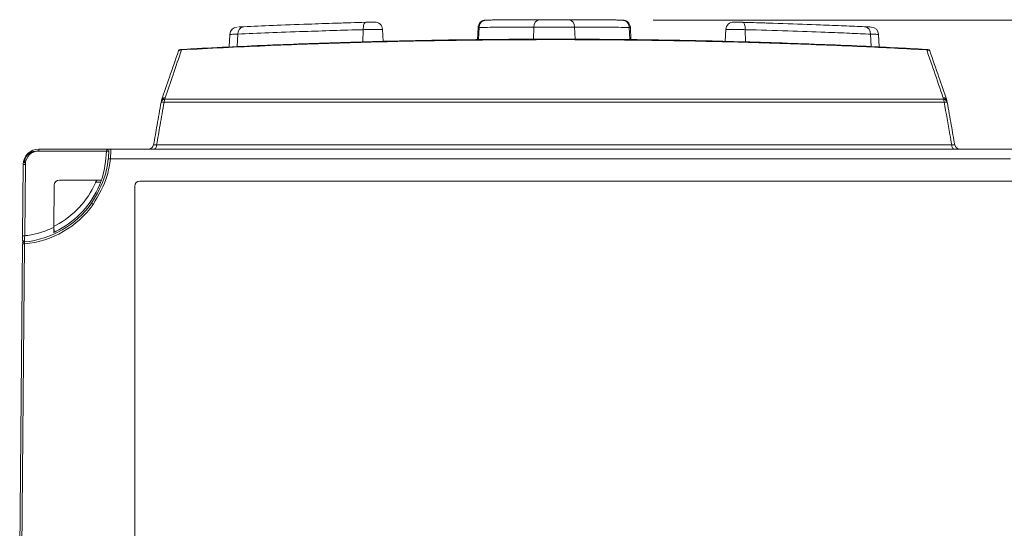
# Model space of a CAD drawing. Header units: millimetres. Extents: x 0 to 1260, y 0 to 891.
# Tile 9 of 89: x 162 to 257, y 306 to 355. Entities that reach past the tile are written whole.
import ezdxf

# ---------------------------------------------------------------- set-up
doc = ezdxf.new("R2010")
doc.units = ezdxf.units.MM
doc.header["$LTSCALE"] = 3
doc.styles.add('SLDTEXTSTYLE1', font='TXT', dxfattribs={"width": 0.75})
doc.dimstyles.new('SLDDIMSTYLE0', dxfattribs={"dimtxt": 7.5, "dimasz": 9, "dimexe": 0, "dimexo": 0.0625, "dimgap": 1.875, "dimtad": 1, "dimdec": 0, "dimrnd": 1e-09, "dimzin": 12, "dimdsep": 46, "dimtxsty": 'SLDTEXTSTYLE1', "dimblk1": 'CLOSED', "dimblk2": 'CLOSED', "dimsah": 1, "dimcen": 0.09, "dimadec": 0, "dimazin": 3, "dimtfac": 1, "dimtofl": 0, "dimtmove": 0, "dimatfit": 3, "dimldrblk": 'CLOSED', "dimfxl": 0, "dimfrac": 2, "dimtolj": 1, "dimtzin": 12, "dimarcsym": 0})

# ---------------------------------------------------------------- blocks, each defined once
blk = doc.blocks.new('_CLOSED')
at = {"color": 0, "linetype": 'ByBlock', "lineweight": -2}
for p, q in [((-1, 0.166667), (0, 0)), ((-1, 0.166667), (-1, -0.166667)), ((0, 0), (-1, -0.166667)), ((0, 0), (-1, 0))]:
    blk.add_line(p, q, dxfattribs=at)
blk = doc.blocks.new('_D_6')
at = {"color": 7, "linetype": 'Continuous', "lineweight": 0}
for p, q in [((222.87, 354.731), (345.456, 354.731)), ((342.456, 354.731), (342.456, 123.288)), ((310.372, 123.288), (345.456, 123.288))]:
    blk.add_line(p, q, dxfattribs=at)
at = {"color": 7, "linetype": 'Continuous', "lineweight": 0, "xscale": 9, "yscale": 9}
for p, rotation in [((342.456, 354.731, 116.272), 89.99999999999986), ((342.456, 123.288, 116.272), 269.9999999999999)]:
    blk.add_blockref('_CLOSED', p, dxfattribs=dict(at, rotation=rotation))
at = {"color": 7, "linetype": 'Continuous', "lineweight": 0, "insert": (332.788, 230.697), "char_height": 7.5, "attachment_point": 1, "rotation": 90, "style": 'SLDTEXTSTYLE1'}
blk.add_mtext('231', dxfattribs=at)

msp = doc.modelspace()

# ---------------------------------------------------------------- linework, layer by layer
at = {"color": 7, "linetype": 'Continuous', "lineweight": 15}
for p, q in [((207.452, 354.738), (207.311, 354.737)), ((192.737, 354.444), (192.661, 354.442)), ((195.105, 354.514), (194.944, 354.509)), ((196.787, 352.669), (196.727, 353.827)), ((205.949, 354.021), (205.887, 352.847)), ((220.718, 352.847), (220.656, 354.021)), ((220.656, 354.021), (220.656, 354.021)), ((229.878, 353.826), (229.818, 352.681)), ((181.973, 353.348), (181.91, 352.133)), ((220.685, 352.847), (220.321, 352.851)), ((244.695, 352.132), (244.632, 353.348)), ((175.707, 347.097), (175.732, 347.237)), ((175.707, 347.097), (250.892, 347.097)), ((250.868, 347.237), (250.892, 347.097)), ((175.37, 346.941), (175.345, 346.8)), ((250.962, 346.8), (175.637, 346.8)), ((251.254, 346.8), (251.229, 346.941)), ((163.537, 342.288), (163.537, 342.099)), ((163.537, 342.288), (170.262, 342.288)), ((170.262, 342.288), (170.478, 342.288)), ((170.478, 342.288), (258.082, 342.288)), ((174.912, 342.702), (251.687, 342.702)), ((170.087, 342.099), (163.537, 342.099)), ((170.087, 342.093), (170.087, 342.099)), ((257.354, 341.341), (170.449, 341.341)), ((161.977, 333.912), (162.037, 340.802)), ((162.237, 340.81), (162.177, 333.92)), ((165.02, 338.793), (164.984, 334.731)), ((169.58, 339.288), (165.52, 339.288)), ((172.8, 338.695), (172.8, 301.746)), ((262.3, 339.194), (173.3, 339.194)), ((164.985, 334.84), (165.006, 334.266)), ((161.692, 301.227), (161.97, 333.131)), ((162.17, 333.14), (161.892, 301.236))]:
    msp.add_line(p, q, dxfattribs=at)
at = {"color": 8, "linetype": 'Continuous', "lineweight": 15}
for p, q in [((194.858, 353.803), (194.836, 352.62)), ((206.049, 354.02), (205.992, 352.848)), ((211.338, 354.051), (211.294, 352.886)), ((215.267, 354.051), (215.312, 352.886)), ((220.556, 354.02), (220.613, 352.848)), ((231.747, 353.803), (231.769, 352.629)), ((182.755, 353.375), (182.704, 352.172)), ((243.85, 353.375), (243.901, 352.171)), ((169.506, 339.099), (169.029, 339.099))]:
    msp.add_line(p, q, dxfattribs=at)
at = {"color": 7, "linetype": 'Continuous', "lineweight": 15, "flags": 128}
for points in [[(195.103, 354.513), (195.054, 354.499), (195.007, 354.458), (194.964, 354.393), (194.927, 354.305), (194.897, 354.198), (194.875, 354.076), (194.862, 353.943), (194.858, 353.803)], [(231.747, 353.803), (231.743, 353.943), (231.73, 354.076), (231.708, 354.198), (231.678, 354.305), (231.641, 354.393), (231.598, 354.458), (231.551, 354.499), (231.502, 354.513)], [(174.71, 342.288), (174.746, 342.296), (174.78, 342.319), (174.813, 342.355), (174.842, 342.405), (174.867, 342.467), (174.888, 342.538), (174.903, 342.617), (174.912, 342.702)], [(251.687, 342.702), (251.696, 342.617), (251.711, 342.538), (251.732, 342.467), (251.757, 342.405), (251.787, 342.355), (251.819, 342.319), (251.854, 342.296), (251.889, 342.288)]]:
    msp.add_lwpolyline(points, dxfattribs=at)
at = {"color": 7, "linetype": 'Continuous', "lineweight": 15}
for centre, radius, start, end in [((206.698, 353.981), 0.75, 90.56811, 176.71711), ((206.698, 353.981), 0.75, 90.57247, 176.85779), ((206.769, 354.012), 0.72, 92.65423, 179.31252), ((213.303, -307.036), 661.8, 89.481249, 90.518751), ((211.995, 354.112), 0.66, 99.90704, 185.24497), ((214.61, 354.112), 0.66, 354.75503, 80.09296), ((219.836, 354.012), 0.72, 0.68748, 87.34577), ((219.908, 353.981), 0.75, 3.0877, 89.42821), ((219.908, 353.981), 0.75, 3.18844, 89.43189), ((182.722, 353.306), 0.75, 92.64915, 176.60154), ((183.428, 353.418), 0.674, 98.68014, 183.68352), ((195.978, 353.787), 0.75, 3.19021, 91.50513), ((230.627, 353.787), 0.75, 88.4973, 177.11293), ((243.177, 353.418), 0.674, 356.31648, 81.31986), ((243.883, 353.306), 0.75, 3.28398, 87.35085), ((213.3, -303.791), 656.68, 90.089418, 90.208178), ((177.218, 351.696), 0.2, 93.15067, 160.93665), ((177.386, 351.847), 0.0605, 106.36731, 168.96832), ((249.214, 351.847), 0.0605, 11.03168, 73.63269), ((249.381, 351.696), 0.2, 19.06335, 86.84933), ((175.731, 346.699), 0.398, 93.39584, 165.23021), ((175.755, 346.839), 0.398, 93.41511, 165.2344), ((175.726, 346.87), 0.367, 89.1573, 156.31926), ((176.475, 346.76), 0.839, 156.33843, 177.23768), ((250.844, 346.839), 0.398, 14.7656, 86.58489), ((250.873, 346.87), 0.367, 23.68074, 90.8427), ((250.124, 346.76), 0.839, 2.76232, 23.66157), ((250.869, 346.699), 0.398, 14.76979, 86.60416), ((175.491, 346.258), 0.562, 74.92846, 105.07154), ((175.862, 346.854), 0.5, 160.93665, 170), ((251.108, 346.258), 0.562, 74.92846, 105.07154), ((250.737, 346.854), 0.5, 10, 19.06335), ((163.537, 340.788), 1.5, 90, 179.5), ((170.478, 342.089), 0.2, 90.02035, 178.77413), ((174.13, 342.788), 0.5, 270, 350), ((252.469, 342.788), 0.5, 190, 270), ((163.537, 340.799), 1.3, 90, 179.5), ((170.298, 340.371), 0.982, 81.19563, 92.83939), ((162.179, 339.848), 0.964, 86.53717, 98.45713), ((165.52, 338.788), 0.5, 90, 179.5), ((173.299, 338.695), 0.5, 89.96074, 179.96069), ((161.3, 342.288), 9, 275.43, 324.45586), ((161.3, 342.299), 9.2, 275.43, 324.45586), ((168.089, 336.057), 1.133, 52.05781, 61.88357), ((162.119, 332.958), 0.964, 86.53717, 98.45713), ((162.17, 333.13), 0.2, 95.43, 179.5), ((162.112, 332.178), 0.964, 86.53717, 98.45713), ((162.171, 333.245), 0.199, 95.33994, 179.39286), ((152.828, 332.298), 9.38, 5.15035, 6.30835)]:
    msp.add_arc(centre, radius, start, end, dxfattribs=at)
for points, knots in [([(206.698, 354.731), (206.696, 354.731), (206.688, 354.731), (206.716, 354.731), (206.735, 354.731)], [0, 0, 0, 0, 0.2948905, 1, 1, 1, 1]), ([(206.735, 354.731), (207.394, 354.738), (208.735, 354.751), (210.821, 354.758), (211.882, 354.762)], [0, 0, 0, 0, 0.49139, 1, 1, 1, 1]), ([(211.882, 354.762), (212.048, 354.763), (212.38, 354.763), (213.026, 354.764), (213.688, 354.764), (214.286, 354.763), (214.586, 354.763), (214.723, 354.762)], [0, 0, 0, 0, 0.2066788, 0.4134206, 0.6201932, 0.8269403, 1, 1, 1, 1]), ([(214.723, 354.762), (215.75, 354.758), (217.839, 354.751), (219.185, 354.738), (219.87, 354.731)], [0, 0, 0, 0, 0.491396, 1, 1, 1, 1]), ([(219.86, 354.731), (219.853, 354.731), (219.84, 354.731), (219.813, 354.732), (219.801, 354.732)], [0, 0, 0, 0, 0.594737, 1, 1, 1, 1]), ([(219.87, 354.731), (219.895, 354.731), (219.923, 354.731), (219.912, 354.731), (219.911, 354.731)], [0, 0, 0, 0, 0.888807, 1, 1, 1, 1]), ([(194.858, 353.803), (193.877, 353.776), (191.899, 353.72), (188.808, 353.617), (185.603, 353.497), (183.713, 353.416), (182.755, 353.375)], [0, 0, 0, 0, 0.206794, 0.416612, 0.704136, 1, 1, 1, 1]), ([(182.864, 354.063), (182.881, 354.064), (182.946, 354.067), (183.163, 354.077), (183.326, 354.085)], [0, 0, 0, 0, 0.253956, 1, 1, 1, 1]), ([(183.326, 354.085), (184.231, 354.125), (186.067, 354.206), (189.169, 354.326), (192.211, 354.43), (194.134, 354.486), (195.103, 354.513)], [0, 0, 0, 0, 0.287487, 0.583318, 0.790149, 1, 1, 1, 1]), ([(192.661, 354.442), (192.648, 354.441), (192.633, 354.441), (192.639, 354.441), (192.644, 354.441), (192.652, 354.441), (192.668, 354.441), (192.69, 354.442), (192.708, 354.438), (192.715, 354.436)], [0, 0, 0, 0, 0.809349, 0.878816, 0.90493, 0.915444, 0.929429, 0.972494, 1, 1, 1, 1]), ([(195.103, 354.513), (195.172, 354.515), (195.31, 354.519), (195.525, 354.525), (195.717, 354.53), (195.863, 354.534), (195.948, 354.536), (195.95, 354.536), (195.951, 354.536)], [0, 0, 0, 0, 0.17446, 0.348924, 0.523347, 0.697666, 0.871862, 1, 1, 1, 1]), ([(211.338, 354.051), (210.283, 354.048), (208.135, 354.04), (206.752, 354.027), (206.049, 354.02)], [0, 0, 0, 0, 0.4914026, 1, 1, 1, 1]), ([(215.267, 354.051), (215.078, 354.052), (214.663, 354.052), (213.836, 354.053), (212.919, 354.053), (212.027, 354.052), (211.568, 354.052), (211.338, 354.051)], [0, 0, 0, 0, 0.173099, 0.379832, 0.586561, 0.793281, 1, 1, 1, 1]), ([(220.556, 354.02), (219.879, 354.027), (218.501, 354.04), (216.357, 354.048), (215.267, 354.051)], [0, 0, 0, 0, 0.4914, 1, 1, 1, 1]), ([(230.651, 354.536), (230.65, 354.536), (230.639, 354.537), (230.687, 354.535), (230.796, 354.533), (230.966, 354.528), (231.169, 354.523), (231.356, 354.517), (231.463, 354.515), (231.502, 354.513)], [0, 0, 0, 0, 0.02378, 0.198642, 0.373555, 0.548576, 0.723716, 0.898937, 1, 1, 1, 1]), ([(231.502, 354.513), (232.824, 354.475), (235.505, 354.396), (238.731, 354.277), (241.342, 354.171), (242.63, 354.113), (243.279, 354.085)], [0, 0, 0, 0, 0.2876352, 0.5835972, 0.7902861, 1, 1, 1, 1]), ([(231.637, 354.509), (231.845, 354.504), (232.563, 354.484), (233.31, 354.461), (233.832, 354.445), (233.86, 354.444), (233.863, 354.444)], [0, 0, 0, 0, 0.1618342, 0.558672, 0.9554312, 1, 1, 1, 1]), ([(243.85, 353.375), (243.194, 353.403), (241.871, 353.46), (239.221, 353.565), (235.9, 353.684), (233.144, 353.763), (231.747, 353.803)], [0, 0, 0, 0, 0.206724, 0.416475, 0.704069, 1, 1, 1, 1]), ([(233.967, 354.441), (233.967, 354.441), (233.968, 354.441), (233.954, 354.441), (233.944, 354.442)], [0, 0, 0, 0, 0.304649, 1, 1, 1, 1]), ([(243.279, 354.085), (243.476, 354.076), (243.847, 354.059), (243.882, 354.057), (243.899, 354.056)], [0, 0, 0, 0, 0.530415, 1, 1, 1, 1]), ([(249.273, 351.858), (247.21, 351.965), (242.568, 352.207), (235.104, 352.496), (226.898, 352.719), (218.492, 352.839), (210.075, 352.851), (201.745, 352.758), (193.525, 352.561), (185.327, 352.268), (180, 351.995), (177.326, 351.858)], [0, 0, 0, 0, 0.089518, 0.201425, 0.314111, 0.429233, 0.545192, 0.656896, 0.769364, 0.884258, 1, 1, 1, 1]), ([(177.368, 351.905), (179.944, 352.037), (185.114, 352.303), (193.197, 352.597), (201.501, 352.801), (209.881, 352.897), (218.228, 352.887), (226.527, 352.773), (234.827, 352.552), (242.44, 352.258), (247.17, 352.012), (249.231, 351.905)], [0, 0, 0, 0, 0.111688, 0.224157, 0.339066, 0.454808, 0.566729, 0.679415, 0.794527, 0.910482, 1, 1, 1, 1]), ([(177.326, 351.858), (177.05, 351.057), (176.518, 349.517), (175.986, 347.976), (175.732, 347.237)], [0, 0, 0, 0, 0.520444, 1, 1, 1, 1]), ([(177.326, 351.858), (177.298, 351.856), (177.233, 351.851), (177.146, 351.834), (177.06, 351.804), (177.041, 351.778), (177.029, 351.761)], [0, 0, 0, 0, 0.163872, 0.380112, 0.627061, 1, 1, 1, 1]), ([(177.207, 351.896), (177.211, 351.896), (177.216, 351.896), (177.262, 351.899), (177.312, 351.902), (177.352, 351.904), (177.368, 351.905)], [0, 0, 0, 0, 0.40181, 0.649257, 0.852124, 1, 1, 1, 1]), ([(184.415, 352.249), (184.159, 352.239), (182.043, 352.158), (179.998, 352.047), (178.2, 351.95)], [0, 0, 0, 0, 0.120905, 1, 1, 1, 1]), ([(232.062, 352.621), (232.026, 352.622), (231.953, 352.624), (231.769, 352.629), (231.626, 352.633), (231.583, 352.634)], [0, 0, 0, 0, 0.4126926, 0.8232793, 1, 1, 1, 1]), ([(249.231, 351.905), (249.253, 351.903), (249.298, 351.901), (249.352, 351.898), (249.386, 351.896), (249.39, 351.896), (249.392, 351.896)], [0, 0, 0, 0, 0.201672, 0.401896, 0.712641, 1, 1, 1, 1]), ([(250.868, 347.237), (250.794, 347.45), (250.426, 348.516), (249.895, 350.057), (249.437, 351.384), (249.273, 351.858)], [0, 0, 0, 0, 0.138372, 0.691861, 1, 1, 1, 1]), ([(249.57, 351.761), (249.563, 351.773), (249.548, 351.797), (249.48, 351.827), (249.385, 351.848), (249.311, 351.855), (249.273, 351.858)], [0, 0, 0, 0, 0.2639865, 0.567372, 0.7774579, 1, 1, 1, 1]), ([(175.39, 347.017), (175.645, 347.756), (176.192, 349.338), (176.738, 350.919), (177.029, 351.761)], [0, 0, 0, 0, 0.467122, 1, 1, 1, 1]), ([(249.57, 351.761), (249.861, 350.919), (250.408, 349.338), (250.954, 347.756), (251.21, 347.017)], [0, 0, 0, 0, 0.532878, 1, 1, 1, 1]), ([(174.623, 342.702), (174.734, 343.334), (174.975, 344.7), (175.216, 346.067), (175.345, 346.8)], [0, 0, 0, 0, 0.462996, 1, 1, 1, 1]), ([(175.637, 346.8), (175.508, 346.067), (175.266, 344.7), (175.024, 343.334), (174.912, 342.702)], [0, 0, 0, 0, 0.537004, 1, 1, 1, 1]), ([(251.687, 342.702), (251.629, 343.028), (251.388, 344.394), (251.146, 345.76), (250.962, 346.8)], [0, 0, 0, 0, 0.238749, 1, 1, 1, 1]), ([(251.254, 346.8), (251.383, 346.067), (251.624, 344.7), (251.865, 343.334), (251.977, 342.702)], [0, 0, 0, 0, 0.537004, 1, 1, 1, 1]), ([(170.262, 342.288), (170.262, 342.288), (170.248, 342.288), (170.212, 342.283), (170.161, 342.257), (170.119, 342.209), (170.094, 342.155), (170.089, 342.118), (170.087, 342.099)], [0, 0, 0, 0, 0.007978, 0.174262, 0.461893, 0.6825, 0.840872, 1, 1, 1, 1]), ([(170.478, 342.288), (170.481, 342.277), (170.487, 342.255), (170.488, 342.084), (170.481, 341.831), (170.467, 341.567), (170.453, 341.398), (170.449, 341.341)], [0, 0, 0, 0, 0.221529, 0.443106, 0.664258, 0.884929, 1, 1, 1, 1]), ([(174.912, 342.702), (174.863, 342.696), (174.765, 342.686), (174.665, 342.684), (174.625, 342.691), (174.623, 342.699), (174.623, 342.702)], [0, 0, 0, 0, 0.295264, 0.587842, 0.879721, 1, 1, 1, 1]), ([(251.977, 342.702), (251.972, 342.696), (251.964, 342.686), (251.879, 342.684), (251.777, 342.691), (251.707, 342.699), (251.687, 342.702)], [0, 0, 0, 0, 0.295264, 0.587842, 0.879721, 1, 1, 1, 1]), ([(163.389, 342.102), (163.287, 342.096), (163.061, 342.082), (162.759, 341.97), (162.516, 341.802), (162.368, 341.642), (162.296, 341.524), (162.235, 341.396), (162.168, 341.196), (162.163, 341.031), (162.16, 340.922)], [0, 0, 0, 0, 0.1922178, 0.4254016, 0.5521406, 0.6321045, 0.7084158, 0.7248062, 0.8192542, 1, 1, 1, 1]), ([(168.623, 337.056), (169.138, 337.934), (169.721, 338.928), (170.117, 340.422), (170.193, 340.952), (170.25, 341.351)], [0, 0, 0, 0, 0.652927, 0.739251, 1, 1, 1, 1]), ([(170.449, 341.341), (170.367, 340.796), (170.131, 339.227), (169.317, 337.85), (168.785, 336.951)], [0, 0, 0, 0, 0.346903, 1, 1, 1, 1]), ([(169.58, 339.288), (169.59, 339.317), (169.907, 340.214), (169.998, 341.168), (170.087, 342.093)], [0, 0, 0, 0, 0.031923, 1, 1, 1, 1]), ([(170.278, 342.093), (170.272, 342.093), (170.244, 342.093), (170.179, 342.093), (170.1, 342.093), (170.087, 342.093)], [0, 0, 0, 0, 0.171179, 0.856181, 1, 1, 1, 1]), ([(170.25, 341.351), (170.254, 341.396), (170.267, 341.528), (170.282, 341.735), (170.288, 341.933), (170.287, 342.067), (170.281, 342.084), (170.278, 342.093)], [0, 0, 0, 0, 0.114373, 0.3339327, 0.5547872, 0.777072, 1, 1, 1, 1]), ([(169.58, 339.288), (169.518, 339.123), (169.108, 338.037), (167.914, 336.203), (166.192, 334.841), (165.144, 334.333), (164.98, 334.253)], [0, 0, 0, 0, 0.076263, 0.499113, 0.921788, 1, 1, 1, 1]), ([(169.029, 339.099), (169.018, 339.073), (168.636, 338.185), (167.567, 336.558), (165.976, 335.335), (165.06, 334.877), (164.985, 334.84)], [0, 0, 0, 0, 0.0139414, 0.4860253, 0.9578235, 1, 1, 1, 1]), ([(169.029, 339.099), (169.04, 339.123), (169.062, 339.172), (169.096, 339.234), (169.126, 339.275), (169.143, 339.288), (169.15, 339.288), (169.151, 339.288)], [0, 0, 0, 0, 0.24681, 0.493458, 0.742374, 0.956085, 1, 1, 1, 1]), ([(162.177, 333.92), (162.591, 333.98), (163.563, 334.12), (164.466, 334.508), (164.984, 334.731)], [0, 0, 0, 0, 0.4260249, 1, 1, 1, 1]), ([(164.984, 334.731), (164.984, 334.663), (164.983, 334.527), (164.981, 334.355), (164.98, 334.239), (164.98, 334.215), (164.98, 334.204)], [0, 0, 0, 0, 0.270342, 0.541314, 0.793155, 1, 1, 1, 1]), ([(161.973, 333.402), (161.973, 333.414), (161.973, 333.469), (161.975, 333.626), (161.976, 333.795), (161.977, 333.893), (161.977, 333.912)], [0, 0, 0, 0, 0.112021, 0.506959, 0.904162, 1, 1, 1, 1]), ([(162.177, 333.92), (162.176, 333.907), (162.173, 333.837), (162.166, 333.713), (162.159, 333.576), (162.154, 333.476), (162.153, 333.454), (162.152, 333.444)], [0, 0, 0, 0, 0.057378, 0.295022, 0.530905, 0.765602, 1, 1, 1, 1]), ([(162.152, 333.444), (162.152, 333.432), (162.152, 333.373), (162.151, 333.334), (162.151, 333.33), (162.151, 333.329)], [0, 0, 0, 0, 0.161864, 0.809595, 1, 1, 1, 1])]:
    msp.add_open_spline(points, degree=3, knots=knots, dxfattribs=at)
at = {"color": 8, "linetype": 'Continuous', "lineweight": 15}
for points, knots in [([(196.711, 353.826), (196.709, 353.826), (196.705, 353.826), (196.518, 353.823), (196.2, 353.82), (195.78, 353.814), (195.31, 353.809), (195.009, 353.805), (194.858, 353.803)], [0, 0, 0, 0, 0.126719, 0.301391, 0.476088, 0.650775, 0.82541, 1, 1, 1, 1]), ([(206.049, 354.02), (206.005, 354.02), (205.944, 354.02), (205.961, 354.02), (205.966, 354.02)], [0, 0, 0, 0, 0.700521, 1, 1, 1, 1]), ([(220.647, 354.02), (220.65, 354.02), (220.675, 354.02), (220.612, 354.02), (220.556, 354.02)], [0, 0, 0, 0, 0.123407, 1, 1, 1, 1]), ([(231.747, 353.803), (231.662, 353.804), (231.429, 353.807), (231.02, 353.812), (230.576, 353.818), (230.204, 353.822), (229.966, 353.825), (229.861, 353.826), (229.885, 353.826), (229.888, 353.826)], [0, 0, 0, 0, 0.100686, 0.275273, 0.449852, 0.62442, 0.798992, 0.973585, 1, 1, 1, 1]), ([(182.755, 353.375), (182.58, 353.368), (182.172, 353.353), (181.918, 353.343), (181.99, 353.346), (181.998, 353.346)], [0, 0, 0, 0, 0.399067, 0.932524, 1, 1, 1, 1]), ([(244.607, 353.346), (244.587, 353.347), (244.544, 353.349), (244.092, 353.366), (243.85, 353.375)], [0, 0, 0, 0, 0.466274, 1, 1, 1, 1])]:
    msp.add_open_spline(points, degree=3, knots=knots, dxfattribs=at)

# ---------------------------------------------------------------- dimensions: what is measured, and where the dimension line sits
at = {"color": 7, "linetype": 'Continuous', "lineweight": 0}
dim = msp.add_linear_dim(base=(342.456, 123.288), p1=(219.87, 354.731), p2=(307.372, 123.288), angle=90, dimstyle='SLDDIMSTYLE0', dxfattribs=at)
dim.commit()
dim.dimension.update_dxf_attribs({"geometry": '_D_6', "text_midpoint": (342.456, 239.01), "dimtype": 160})

doc.saveas('drawing.dxf')
